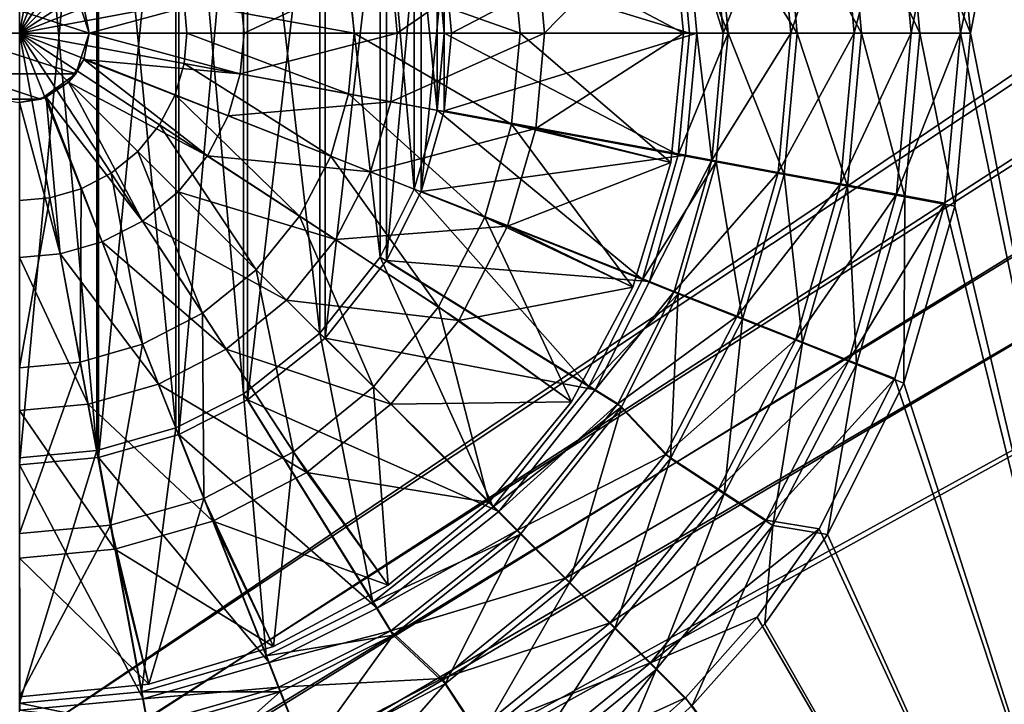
# Model space of a CAD drawing. Header units: metres. Extents: x 0 to 808, y -804 to 0.
# Tile 83 of 126: x 444 to 592, y -503 to -400. Entities that reach past the tile are written whole.
import ezdxf

# ---------------------------------------------------------------- set-up
doc = ezdxf.new("R2010")
doc.units = ezdxf.units.M

msp = doc.modelspace()

# ---------------------------------------------------------------- linework, layer by layer
at = {"layer": 'top0123418'}
for points in [[(444.016083, -402.016327, 2121.941162), (444.016083, -376.782074, 2122.751953), (448.607788, -377.203339, 2122.751953)], [(448.607788, -377.203339, 2122.751953), (453.304688, -378.553802, 2122.751953), (444.016083, -402.016327, 2121.941162)], [(453.304688, -378.553802, 2122.751953), (457.824524, -380.895355, 2122.751953), (444.016083, -402.016327, 2121.941162)], [(461.859406, -384.173004, 2122.751953), (444.016083, -402.016327, 2121.941162), (457.824524, -380.895355, 2122.751953)], [(542.094604, -382.507294, 2134.872803), (544.016113, -402.016327, 2134.872803), (518.147095, -388.298218, 2129.237793)], [(521.774841, -387.626892, 2147.430908), (523.095032, -402.016327, 2147.430908), (542.094604, -382.507294, 2136.720459)], [(523.095032, -402.016327, 2147.430908), (544.016113, -402.016327, 2136.720459), (542.094604, -382.507294, 2136.720459)], [(542.094604, -382.507294, 2136.720459), (544.016113, -402.016327, 2136.720459), (542.094604, -382.507294, 2134.872803)], [(544.016113, -402.016327, 2136.720459), (544.016113, -402.016327, 2134.872803), (542.094604, -382.507294, 2134.872803)], [(444.016083, -402.016327, 2121.941162), (461.859406, -384.173004, 2122.751953), (465.137054, -388.207886, 2122.751953)], [(467.478607, -392.727722, 2122.751953), (444.016083, -402.016327, 2121.941162), (465.137054, -388.207886, 2122.751953)], [(518.147095, -388.298218, 2129.237793), (519.40564, -402.016327, 2129.237793), (493.590729, -392.842407, 2125.1875)], [(499.934143, -391.668549, 2155.62085), (500.883514, -402.016327, 2155.62085), (521.774841, -387.626892, 2147.430908)], [(500.883514, -402.016327, 2155.62085), (523.095032, -402.016327, 2147.430908), (521.774841, -387.626892, 2147.430908)], [(518.147095, -388.298218, 2129.237793), (544.016113, -402.016327, 2134.872803), (519.40564, -402.016327, 2129.237793)], [(468.829071, -397.424622, 2122.751953), (444.016083, -402.016327, 2121.941162), (467.478607, -392.727722, 2122.751953)], [(493.590729, -392.842407, 2125.1875), (494.432404, -402.016327, 2125.1875), (468.829071, -397.424622, 2122.751953)], [(477.284607, -395.859894, 2161.084717), (477.849457, -402.016327, 2161.084717), (499.934143, -391.668549, 2155.62085)], [(477.849457, -402.016327, 2161.084717), (500.883514, -402.016327, 2155.62085), (499.934143, -391.668549, 2155.62085)], [(519.40564, -402.016327, 2129.237793), (494.432404, -402.016327, 2125.1875), (493.590729, -392.842407, 2125.1875)], [(433.536133, -402.016327, 2192.399902), (454.496033, -402.016327, 2192.399902), (435.537628, -395.856384, 2192.399902)], [(454.496033, -402.016327, 2192.399902), (452.494537, -395.856384, 2192.399902), (435.537628, -395.856384, 2192.399902)], [(452.494537, -395.856384, 2192.399902), (454.496033, -402.016327, 2192.399902), (453.698303, -398.005829, 2163.735107)], [(453.698303, -398.005829, 2163.735107), (454.496033, -402.016327, 2163.735107), (477.284607, -395.859894, 2161.084717)], [(477.284607, -395.859894, 2161.084717), (454.496033, -402.016327, 2163.735107), (477.849457, -402.016327, 2161.084717)], [(468.829071, -397.424622, 2122.751953), (469.250366, -402.016327, 2122.751953), (444.016083, -402.016327, 2121.941162)], [(453.698303, -398.005829, 2163.735107), (454.496033, -402.016327, 2192.399902), (454.496033, -402.016327, 2163.735107)], [(494.432404, -402.016327, 2125.1875), (469.250366, -402.016327, 2122.751953), (468.829071, -397.424622, 2122.751953)], [(435.537628, -408.17627, 2192.399902), (452.494537, -408.17627, 2192.399902), (433.536133, -402.016327, 2192.399902)], [(452.494537, -408.17627, 2192.399902), (454.496033, -402.016327, 2192.399902), (433.536133, -402.016327, 2192.399902)], [(469.250366, -402.016327, 2122.751953), (468.829071, -406.608032, 2122.751953), (444.016083, -402.016327, 2121.941162)], [(468.829071, -406.608032, 2122.751953), (467.478607, -411.304932, 2122.751953), (444.016083, -402.016327, 2121.941162)], [(444.016083, -402.016327, 2121.941162), (467.478607, -411.304932, 2122.751953), (465.137054, -415.824768, 2122.751953)], [(457.824524, -423.137299, 2122.751953), (453.304688, -425.478851, 2122.751953), (444.016083, -402.016327, 2121.941162)], [(453.304688, -425.478851, 2122.751953), (448.607788, -426.829315, 2122.751953), (444.016083, -402.016327, 2121.941162)], [(457.824524, -423.137299, 2122.751953), (444.016083, -402.016327, 2121.941162), (461.859406, -419.85965, 2122.751953)], [(461.859406, -419.85965, 2122.751953), (444.016083, -402.016327, 2121.941162), (465.137054, -415.824768, 2122.751953)], [(444.016083, -402.016327, 2121.941162), (448.607788, -426.829315, 2122.751953), (444.016083, -427.25058, 2122.751953)], [(452.494537, -408.17627, 2192.399902), (453.698303, -406.026825, 2163.735107), (454.496033, -402.016327, 2192.399902)], [(453.698303, -406.026825, 2163.735107), (454.496033, -402.016327, 2163.735107), (454.496033, -402.016327, 2192.399902)], [(454.496033, -402.016327, 2163.735107), (453.698303, -406.026825, 2163.735107), (477.284607, -408.17276, 2161.084717)], [(477.284607, -408.17276, 2161.084717), (477.849457, -402.016327, 2161.084717), (454.496033, -402.016327, 2163.735107)], [(493.590729, -411.190247, 2125.1875), (468.829071, -406.608032, 2122.751953), (469.250366, -402.016327, 2122.751953)], [(494.432404, -402.016327, 2125.1875), (493.590729, -411.190247, 2125.1875), (469.250366, -402.016327, 2122.751953)], [(499.934143, -412.364105, 2155.62085), (500.883514, -402.016327, 2155.62085), (477.284607, -408.17276, 2161.084717)], [(500.883514, -402.016327, 2155.62085), (477.849457, -402.016327, 2161.084717), (477.284607, -408.17276, 2161.084717)], [(518.147095, -415.734436, 2129.237793), (493.590729, -411.190247, 2125.1875), (494.432404, -402.016327, 2125.1875)], [(519.40564, -402.016327, 2129.237793), (518.147095, -415.734436, 2129.237793), (494.432404, -402.016327, 2125.1875)], [(521.774841, -416.405762, 2147.430908), (523.095032, -402.016327, 2147.430908), (499.934143, -412.364105, 2155.62085)], [(523.095032, -402.016327, 2147.430908), (500.883514, -402.016327, 2155.62085), (499.934143, -412.364105, 2155.62085)], [(542.094604, -421.52536, 2134.872803), (518.147095, -415.734436, 2129.237793), (519.40564, -402.016327, 2129.237793)], [(544.016113, -402.016327, 2134.872803), (542.094604, -421.52536, 2134.872803), (519.40564, -402.016327, 2129.237793)], [(542.094604, -421.52536, 2136.720459), (544.016113, -402.016327, 2136.720459), (521.774841, -416.405762, 2147.430908)], [(521.774841, -416.405762, 2147.430908), (544.016113, -402.016327, 2136.720459), (523.095032, -402.016327, 2147.430908)], [(542.094604, -421.52536, 2134.872803), (544.016113, -402.016327, 2134.872803), (542.094604, -421.52536, 2136.720459)], [(544.016113, -402.016327, 2134.872803), (544.016113, -402.016327, 2136.720459), (542.094604, -421.52536, 2136.720459)], [(451.426514, -409.426758, 2163.735107), (453.698303, -406.026825, 2163.735107), (452.494537, -408.17627, 2192.399902)], [(453.698303, -406.026825, 2163.735107), (451.426514, -409.426758, 2163.735107), (472.334442, -420.530273, 2161.084717)], [(453.698303, -406.026825, 2163.735107), (475.473938, -414.470215, 2161.084717), (477.284607, -408.17276, 2161.084717)], [(475.473938, -414.470215, 2161.084717), (453.698303, -406.026825, 2163.735107), (472.334442, -420.530273, 2161.084717)], [(490.892609, -420.57431, 2125.1875), (467.478607, -411.304932, 2122.751953), (468.829071, -406.608032, 2122.751953)], [(493.590729, -411.190247, 2125.1875), (490.892609, -420.57431, 2125.1875), (468.829071, -406.608032, 2122.751953)], [(440.777618, -411.983337, 2192.399902), (447.254578, -411.983337, 2192.399902), (435.537628, -408.17627, 2192.399902)], [(447.254578, -411.983337, 2192.399902), (452.494537, -408.17627, 2192.399902), (435.537628, -408.17627, 2192.399902)], [(447.254578, -411.983337, 2192.399902), (451.426514, -409.426758, 2163.735107), (452.494537, -408.17627, 2192.399902)], [(477.284607, -408.17276, 2161.084717), (475.473938, -414.470215, 2161.084717), (499.934143, -412.364105, 2155.62085)], [(447.254578, -411.983337, 2192.399902), (448.026581, -411.698517, 2163.735107), (451.426514, -409.426758, 2163.735107)], [(451.426514, -409.426758, 2163.735107), (448.026581, -411.698517, 2163.735107), (462.530029, -430.334686, 2161.084717)], [(472.334442, -420.530273, 2161.084717), (451.426514, -409.426758, 2163.735107), (467.93988, -425.940125, 2161.084717)], [(451.426514, -409.426758, 2163.735107), (462.530029, -430.334686, 2161.084717), (467.93988, -425.940125, 2161.084717)], [(440.777618, -411.983337, 2192.399902), (444.016083, -412.496277, 2163.735107), (447.254578, -411.983337, 2192.399902)], [(444.016083, -412.496277, 2163.735107), (448.026581, -411.698517, 2163.735107), (447.254578, -411.983337, 2192.399902)], [(448.026581, -411.698517, 2163.735107), (444.016083, -412.496277, 2163.735107), (450.172516, -435.284851, 2161.084717)], [(448.026581, -411.698517, 2163.735107), (456.469971, -433.474182, 2161.084717), (462.530029, -430.334686, 2161.084717)], [(456.469971, -433.474182, 2161.084717), (448.026581, -411.698517, 2163.735107), (450.172516, -435.284851, 2161.084717)], [(467.478607, -411.304932, 2122.751953), (486.214325, -429.604645, 2125.1875), (465.137054, -415.824768, 2122.751953)], [(490.892609, -420.57431, 2125.1875), (486.214325, -429.604645, 2125.1875), (467.478607, -411.304932, 2122.751953)], [(514.112427, -429.766846, 2129.237793), (490.892609, -420.57431, 2125.1875), (493.590729, -411.190247, 2125.1875)], [(518.147095, -415.734436, 2129.237793), (514.112427, -429.766846, 2129.237793), (493.590729, -411.190247, 2125.1875)], [(450.172516, -435.284851, 2161.084717), (444.016083, -412.496277, 2163.735107), (444.016083, -435.84967, 2161.084717)], [(475.473938, -414.470215, 2161.084717), (496.890747, -422.948914, 2155.62085), (499.934143, -412.364105, 2155.62085)], [(499.934143, -412.364105, 2155.62085), (496.890747, -422.948914, 2155.62085), (521.774841, -416.405762, 2147.430908)], [(475.473938, -414.470215, 2161.084717), (472.334442, -420.530273, 2161.084717), (496.890747, -422.948914, 2155.62085)], [(461.859406, -419.85965, 2122.751953), (465.137054, -415.824768, 2122.751953), (479.665802, -437.666046, 2125.1875)], [(465.137054, -415.824768, 2122.751953), (486.214325, -429.604645, 2125.1875), (479.665802, -437.666046, 2125.1875)], [(496.890747, -422.948914, 2155.62085), (517.542786, -431.124878, 2147.430908), (521.774841, -416.405762, 2147.430908)], [(536.404053, -440.284668, 2134.872803), (514.112427, -429.766846, 2129.237793), (518.147095, -415.734436, 2129.237793)], [(517.542786, -431.124878, 2147.430908), (542.094604, -421.52536, 2136.720459), (521.774841, -416.405762, 2147.430908)], [(542.094604, -421.52536, 2134.872803), (536.404053, -440.284668, 2134.872803), (518.147095, -415.734436, 2129.237793)], [(471.604401, -444.214569, 2125.1875), (457.824524, -423.137299, 2122.751953), (461.859406, -419.85965, 2122.751953)], [(471.604401, -444.214569, 2125.1875), (461.859406, -419.85965, 2122.751953), (479.665802, -437.666046, 2125.1875)], [(491.613861, -433.134735, 2155.62085), (472.334442, -420.530273, 2161.084717), (467.93988, -425.940125, 2161.084717)], [(472.334442, -420.530273, 2161.084717), (491.613861, -433.134735, 2155.62085), (496.890747, -422.948914, 2155.62085)], [(507.116821, -443.270233, 2129.237793), (486.214325, -429.604645, 2125.1875), (490.892609, -420.57431, 2125.1875)], [(514.112427, -429.766846, 2129.237793), (507.116821, -443.270233, 2129.237793), (490.892609, -420.57431, 2125.1875)], [(536.404053, -440.284668, 2136.720459), (542.094604, -421.52536, 2136.720459), (517.542786, -431.124878, 2147.430908)], [(536.404053, -440.284668, 2134.872803), (542.094604, -421.52536, 2134.872803), (536.404053, -440.284668, 2136.720459)], [(542.094604, -421.52536, 2134.872803), (542.094604, -421.52536, 2136.720459), (536.404053, -440.284668, 2136.720459)], [(462.574066, -448.892853, 2125.1875), (453.304688, -425.478851, 2122.751953), (457.824524, -423.137299, 2122.751953)], [(471.604401, -444.214569, 2125.1875), (462.574066, -448.892853, 2125.1875), (457.824524, -423.137299, 2122.751953)], [(496.890747, -422.948914, 2155.62085), (491.613861, -433.134735, 2155.62085), (517.542786, -431.124878, 2147.430908)], [(448.607788, -426.829315, 2122.751953), (453.304688, -425.478851, 2122.751953), (453.190002, -451.590973, 2125.1875)], [(453.304688, -425.478851, 2122.751953), (462.574066, -448.892853, 2125.1875), (453.190002, -451.590973, 2125.1875)], [(448.607788, -426.829315, 2122.751953), (444.016083, -452.432648, 2125.1875), (444.016083, -427.25058, 2122.751953)], [(453.190002, -451.590973, 2125.1875), (444.016083, -452.432648, 2125.1875), (448.607788, -426.829315, 2122.751953)], [(467.93988, -425.940125, 2161.084717), (462.530029, -430.334686, 2161.084717), (484.227417, -442.227661, 2155.62085)], [(484.227417, -442.227661, 2155.62085), (491.613861, -433.134735, 2155.62085), (467.93988, -425.940125, 2161.084717)], [(486.214325, -429.604645, 2125.1875), (497.324585, -455.324799, 2129.237793), (479.665802, -437.666046, 2125.1875)], [(507.116821, -443.270233, 2129.237793), (497.324585, -455.324799, 2129.237793), (486.214325, -429.604645, 2125.1875)], [(527.163025, -457.573364, 2134.872803), (507.116821, -443.270233, 2129.237793), (514.112427, -429.766846, 2129.237793)], [(536.404053, -440.284668, 2134.872803), (527.163025, -457.573364, 2134.872803), (514.112427, -429.766846, 2129.237793)], [(462.530029, -430.334686, 2161.084717), (456.469971, -433.474182, 2161.084717), (475.134491, -449.614105, 2155.62085)], [(462.530029, -430.334686, 2161.084717), (475.134491, -449.614105, 2155.62085), (484.227417, -442.227661, 2155.62085)], [(491.613861, -433.134735, 2155.62085), (510.204803, -445.289093, 2147.430908), (517.542786, -431.124878, 2147.430908)], [(510.204803, -445.289093, 2147.430908), (536.404053, -440.284668, 2136.720459), (517.542786, -431.124878, 2147.430908)], [(456.469971, -433.474182, 2161.084717), (450.172516, -435.284851, 2161.084717), (464.948669, -454.890991, 2155.62085)], [(456.469971, -433.474182, 2161.084717), (464.948669, -454.890991, 2155.62085), (475.134491, -449.614105, 2155.62085)], [(510.204803, -445.289093, 2147.430908), (491.613861, -433.134735, 2155.62085), (484.227417, -442.227661, 2155.62085)], [(454.363861, -457.934387, 2155.62085), (450.172516, -435.284851, 2161.084717), (444.016083, -435.84967, 2161.084717)], [(444.016083, -458.883759, 2155.62085), (454.363861, -457.934387, 2155.62085), (444.016083, -435.84967, 2161.084717)], [(450.172516, -435.284851, 2161.084717), (454.363861, -457.934387, 2155.62085), (464.948669, -454.890991, 2155.62085)], [(471.604401, -444.214569, 2125.1875), (479.665802, -437.666046, 2125.1875), (485.269989, -465.117065, 2129.237793)], [(479.665802, -437.666046, 2125.1875), (497.324585, -455.324799, 2129.237793), (485.269989, -465.117065, 2129.237793)], [(527.163025, -457.573364, 2136.720459), (536.404053, -440.284668, 2136.720459), (510.204803, -445.289093, 2147.430908)], [(527.163025, -457.573364, 2134.872803), (536.404053, -440.284668, 2134.872803), (527.163025, -457.573364, 2136.720459)], [(536.404053, -440.284668, 2134.872803), (536.404053, -440.284668, 2136.720459), (527.163025, -457.573364, 2136.720459)], [(484.227417, -442.227661, 2155.62085), (475.134491, -449.614105, 2155.62085), (499.93335, -457.933594, 2147.430908)], [(499.93335, -457.933594, 2147.430908), (510.204803, -445.289093, 2147.430908), (484.227417, -442.227661, 2155.62085)], [(514.726746, -472.72702, 2134.872803), (497.324585, -455.324799, 2129.237793), (507.116821, -443.270233, 2129.237793)], [(527.163025, -457.573364, 2134.872803), (514.726746, -472.72702, 2134.872803), (507.116821, -443.270233, 2129.237793)], [(471.766602, -472.112671, 2129.237793), (462.574066, -448.892853, 2125.1875), (471.604401, -444.214569, 2125.1875)], [(485.269989, -465.117065, 2129.237793), (471.766602, -472.112671, 2129.237793), (471.604401, -444.214569, 2125.1875)], [(499.93335, -457.933594, 2147.430908), (527.163025, -457.573364, 2136.720459), (510.204803, -445.289093, 2147.430908)], [(453.190002, -451.590973, 2125.1875), (462.574066, -448.892853, 2125.1875), (457.734192, -476.147308, 2129.237793)], [(457.734192, -476.147308, 2129.237793), (462.574066, -448.892853, 2125.1875), (471.766602, -472.112671, 2129.237793)], [(475.134491, -449.614105, 2155.62085), (464.948669, -454.890991, 2155.62085), (487.288849, -468.205048, 2147.430908)], [(475.134491, -449.614105, 2155.62085), (487.288849, -468.205048, 2147.430908), (499.93335, -457.933594, 2147.430908)], [(444.016083, -452.432648, 2125.1875), (453.190002, -451.590973, 2125.1875), (444.016083, -477.405914, 2129.237793)], [(444.016083, -477.405914, 2129.237793), (453.190002, -451.590973, 2125.1875), (457.734192, -476.147308, 2129.237793)], [(464.948669, -454.890991, 2155.62085), (454.363861, -457.934387, 2155.62085), (473.124634, -475.542999, 2147.430908)], [(464.948669, -454.890991, 2155.62085), (473.124634, -475.542999, 2147.430908), (487.288849, -468.205048, 2147.430908)], [(497.324585, -455.324799, 2129.237793), (499.57312, -485.1633, 2134.872803), (485.269989, -465.117065, 2129.237793)], [(514.726746, -472.72702, 2134.872803), (499.57312, -485.1633, 2134.872803), (497.324585, -455.324799, 2129.237793)], [(458.405518, -479.775085, 2147.430908), (454.363861, -457.934387, 2155.62085), (444.016083, -458.883759, 2155.62085)], [(454.363861, -457.934387, 2155.62085), (458.405518, -479.775085, 2147.430908), (473.124634, -475.542999, 2147.430908)], [(487.288849, -468.205048, 2147.430908), (514.726746, -472.72702, 2136.720459), (499.93335, -457.933594, 2147.430908)], [(514.726746, -472.72702, 2136.720459), (527.163025, -457.573364, 2136.720459), (499.93335, -457.933594, 2147.430908)], [(514.726746, -472.72702, 2134.872803), (527.163025, -457.573364, 2134.872803), (514.726746, -472.72702, 2136.720459)], [(527.163025, -457.573364, 2134.872803), (527.163025, -457.573364, 2136.720459), (514.726746, -472.72702, 2136.720459)], [(444.016083, -481.095276, 2147.430908), (458.405518, -479.775085, 2147.430908), (444.016083, -458.883759, 2155.62085)], [(485.269989, -465.117065, 2129.237793), (482.284424, -494.404266, 2134.872803), (471.766602, -472.112671, 2129.237793)], [(485.269989, -465.117065, 2129.237793), (499.57312, -485.1633, 2134.872803), (482.284424, -494.404266, 2134.872803)], [(473.124634, -475.542999, 2147.430908), (499.57312, -485.1633, 2136.720459), (487.288849, -468.205048, 2147.430908)], [(499.57312, -485.1633, 2136.720459), (514.726746, -472.72702, 2136.720459), (487.288849, -468.205048, 2147.430908)], [(471.766602, -472.112671, 2129.237793), (463.525116, -500.094849, 2134.872803), (457.734192, -476.147308, 2129.237793)], [(482.284424, -494.404266, 2134.872803), (463.525116, -500.094849, 2134.872803), (471.766602, -472.112671, 2129.237793)], [(499.57312, -485.1633, 2134.872803), (514.726746, -472.72702, 2134.872803), (499.57312, -485.1633, 2136.720459)], [(514.726746, -472.72702, 2134.872803), (514.726746, -472.72702, 2136.720459), (499.57312, -485.1633, 2136.720459)], [(458.405518, -479.775085, 2147.430908), (482.284424, -494.404266, 2136.720459), (473.124634, -475.542999, 2147.430908)], [(482.284424, -494.404266, 2136.720459), (499.57312, -485.1633, 2136.720459), (473.124634, -475.542999, 2147.430908)], [(463.525116, -500.094849, 2134.872803), (444.016083, -502.016327, 2134.872803), (457.734192, -476.147308, 2129.237793)], [(457.734192, -476.147308, 2129.237793), (444.016083, -502.016327, 2134.872803), (444.016083, -477.405914, 2129.237793)], [(444.016083, -481.095276, 2147.430908), (463.525116, -500.094849, 2136.720459), (458.405518, -479.775085, 2147.430908)], [(463.525116, -500.094849, 2136.720459), (482.284424, -494.404266, 2136.720459), (458.405518, -479.775085, 2147.430908)], [(444.016083, -502.016327, 2136.720459), (463.525116, -500.094849, 2136.720459), (444.016083, -481.095276, 2147.430908)], [(482.284424, -494.404266, 2134.872803), (499.57312, -485.1633, 2134.872803), (482.284424, -494.404266, 2136.720459)], [(499.57312, -485.1633, 2134.872803), (499.57312, -485.1633, 2136.720459), (482.284424, -494.404266, 2136.720459)], [(463.525116, -500.094849, 2134.872803), (482.284424, -494.404266, 2134.872803), (463.525116, -500.094849, 2136.720459)], [(482.284424, -494.404266, 2134.872803), (482.284424, -494.404266, 2136.720459), (463.525116, -500.094849, 2136.720459)], [(444.016083, -502.016327, 2134.872803), (463.525116, -500.094849, 2134.872803), (444.016083, -502.016327, 2136.720459)], [(463.525116, -500.094849, 2134.872803), (463.525116, -500.094849, 2136.720459), (444.016083, -502.016327, 2136.720459)]]:
    msp.add_3dface(points, dxfattribs=at)
at = {"layer": 'top0123458'}
for points in [[(120.582596, -727.197693, 114.917824), (120.582596, -76.835205, 114.917824), (602.851624, -402.016144, 106.499786)], [(120.582596, -76.835205, 114.917824), (603.975037, -389.770264, 106.480179), (602.851624, -402.016144, 106.499786)], [(118.575203, -725.486145, 117.953323), (605.043579, -402.016144, 109.461983), (118.575211, -78.546761, 117.953323)], [(118.575211, -78.546761, 117.953323), (605.043579, -402.016144, 109.461983), (606.131226, -390.159637, 109.443001)], [(606.131226, -413.87265, 109.443001), (605.043579, -402.016144, 109.461983), (118.575203, -725.486145, 117.953323)], [(602.851624, -402.016144, 106.499786), (603.975037, -414.262024, 106.480179), (120.582596, -727.197693, 114.917824)], [(609.617432, -425.999451, 109.382149), (606.131226, -413.87265, 109.443001), (118.575203, -725.486145, 117.953323)], [(603.975037, -414.262024, 106.480179), (607.575745, -426.787109, 106.417328), (120.582596, -727.197693, 114.917824)], [(118.575203, -725.486145, 117.953323), (614.846802, -436.389954, 109.290871), (609.617432, -425.999451, 109.382149)], [(607.575745, -426.787109, 106.417328), (612.976318, -437.518005, 106.323059), (120.582596, -727.197693, 114.917824)], [(624.124634, -448.088928, 109.128922), (614.846802, -436.389954, 109.290871), (118.575203, -725.486145, 117.953323)], [(612.976318, -437.518005, 106.323059), (622.559387, -449.602051, 106.155792), (120.582596, -727.197693, 114.917824)], [(682.522278, -719.802856, 108.109589), (624.124634, -448.088928, 109.128922), (118.575203, -725.486145, 117.953323)], [(120.582596, -727.197693, 114.917824), (622.559387, -449.602051, 106.155792), (680.857727, -721.551392, 105.138191)]]:
    msp.add_3dface(points, dxfattribs=at)
at = {"layer": 'top0123459'}
for points in [[(583.39563, -376.385895, 2170), (585.732666, -402.016327, 2170), (631.100647, -183.24324, 2170)], [(587.267883, -402.016327, 2167.144043), (584.876221, -375.948944, 2167.144043), (630.385498, -183.24324, 2167.144043)], [(631.100647, -183.24324, 2170), (585.732666, -402.016327, 2170), (631.100647, -620.789429, 2170)], [(630.385498, -620.789429, 2167.144043), (587.267883, -402.016327, 2167.144043), (630.385498, -183.24324, 2167.144043)], [(444.016083, -338.058929, 2167.144043), (455.654327, -464.905914, 2167.144043), (444.016083, -465.973724, 2167.144043)], [(444.016083, -338.058929, 2167.144043), (455.654327, -339.12674, 2167.144043), (455.654327, -464.905914, 2167.144043)], [(444.042145, -467.065643, 2170), (455.907043, -338.06308, 2170), (444.042145, -336.96701, 2170)], [(444.042145, -467.065643, 2170), (455.907043, -465.969574, 2170), (455.907043, -338.06308, 2170)], [(455.907043, -465.969574, 2170), (468.016541, -341.556488, 2170), (455.907043, -338.06308, 2170)], [(455.654327, -339.12674, 2167.144043), (467.557953, -461.483368, 2167.144043), (455.654327, -464.905914, 2167.144043)], [(455.654327, -339.12674, 2167.144043), (467.557953, -342.549286, 2167.144043), (467.557953, -461.483368, 2167.144043)], [(455.907043, -465.969574, 2170), (468.016541, -462.476166, 2170), (468.016541, -341.556488, 2170)], [(468.016541, -462.476166, 2170), (478.371979, -346.779694, 2170), (468.016541, -341.556488, 2170)], [(467.557953, -342.549286, 2167.144043), (477.75766, -456.349152, 2167.144043), (467.557953, -461.483368, 2167.144043)], [(467.557953, -342.549286, 2167.144043), (477.75766, -347.683502, 2167.144043), (477.75766, -456.349152, 2167.144043)], [(468.016541, -462.476166, 2170), (478.371979, -457.25296, 2170), (478.371979, -346.779694, 2170)], [(478.371979, -457.25296, 2170), (490.065948, -356.072601, 2170), (478.371979, -346.779694, 2170)], [(477.75766, -347.683502, 2167.144043), (489.240814, -447.241028, 2167.144043), (477.75766, -456.349152, 2167.144043)], [(477.75766, -347.683502, 2167.144043), (489.240814, -356.791626, 2167.144043), (489.240814, -447.241028, 2167.144043)], [(478.371979, -457.25296, 2170), (490.065948, -447.960052, 2170), (490.065948, -356.072601, 2170)], [(489.240814, -356.791626, 2167.144043), (498.348907, -435.757904, 2167.144043), (489.240814, -447.241028, 2167.144043)], [(489.240814, -356.791626, 2167.144043), (498.348907, -368.27475, 2167.144043), (498.348907, -435.757904, 2167.144043)], [(490.065948, -447.960052, 2170), (499.305725, -367.745819, 2170), (490.065948, -356.072601, 2170)], [(490.065948, -447.960052, 2170), (499.305725, -436.286835, 2170), (499.305725, -367.745819, 2170)], [(498.348907, -368.27475, 2167.144043), (503.483124, -425.558197, 2167.144043), (498.348907, -435.757904, 2167.144043)], [(498.348907, -368.27475, 2167.144043), (503.483124, -378.474457, 2167.144043), (503.483124, -425.558197, 2167.144043)], [(499.305725, -436.286835, 2170), (504.531128, -378.155396, 2170), (499.305725, -367.745819, 2170)], [(576.091858, -377.729858, 2161.19458), (578.306213, -402.016327, 2161.19458), (583.39563, -376.385895, 2170)], [(584.876221, -375.948944, 2167.144043), (587.267883, -402.016327, 2167.144043), (577.333008, -377.345703, 2158.309082)], [(578.306213, -402.016327, 2161.19458), (585.732666, -402.016327, 2170), (583.39563, -376.385895, 2170)], [(567.656494, -379.280975, 2153.199219), (569.729431, -402.016327, 2153.199219), (576.091858, -377.729858, 2161.19458)], [(577.333008, -377.345703, 2158.309082), (579.596436, -402.016327, 2158.309082), (568.713623, -378.940735, 2150.335449)], [(569.729431, -402.016327, 2153.199219), (578.306213, -402.016327, 2161.19458), (576.091858, -377.729858, 2161.19458)], [(577.333008, -377.345703, 2158.309082), (587.267883, -402.016327, 2167.144043), (579.596436, -402.016327, 2158.309082)], [(499.305725, -436.286835, 2170), (504.531128, -425.877258, 2170), (504.531128, -378.155396, 2170)], [(503.483124, -378.474457, 2167.144043), (506.90567, -413.654572, 2167.144043), (503.483124, -425.558197, 2167.144043)], [(503.483124, -378.474457, 2167.144043), (506.90567, -390.378082, 2167.144043), (506.90567, -413.654572, 2167.144043)], [(504.531128, -425.877258, 2170), (507.996582, -390.272797, 2170), (504.531128, -378.155396, 2170)], [(558.294373, -381.002502, 2146.241455), (560.210388, -402.016327, 2146.241455), (567.656494, -379.280975, 2153.199219)], [(568.713623, -378.940735, 2150.335449), (570.83075, -402.016327, 2150.335449), (559.186157, -380.703827, 2143.397461)], [(560.210388, -402.016327, 2146.241455), (569.729431, -402.016327, 2153.199219), (567.656494, -379.280975, 2153.199219)], [(579.596436, -402.016327, 2158.309082), (570.83075, -402.016327, 2150.335449), (568.713623, -378.940735, 2150.335449)], [(548.267395, -382.845612, 2140.483643), (550.015381, -402.016327, 2140.483643), (558.294373, -381.002502, 2146.241455)], [(559.186157, -380.703827, 2143.397461), (561.141541, -402.016327, 2143.397461), (548.955872, -382.596313, 2137.627441)], [(550.015381, -402.016327, 2140.483643), (560.210388, -402.016327, 2146.241455), (558.294373, -381.002502, 2146.241455)], [(570.83075, -402.016327, 2150.335449), (561.141541, -402.016327, 2143.397461), (559.186157, -380.703827, 2143.397461)], [(543.238708, -383.654327, 2137.627441), (544.923462, -402.016327, 2137.627441), (506.90567, -390.378082, 2167.144043)], [(507.996582, -390.272797, 2170), (509.065399, -402.016327, 2170), (544.339417, -383.602142, 2140.483643)], [(509.065399, -402.016327, 2170), (546.015381, -402.016327, 2140.483643), (544.339417, -383.602142, 2140.483643)], [(548.955872, -382.596313, 2137.627441), (550.737671, -402.016327, 2137.627441), (543.238708, -383.654327, 2137.627441)], [(550.737671, -402.016327, 2137.627441), (544.923462, -402.016327, 2137.627441), (543.238708, -383.654327, 2137.627441)], [(550.015381, -402.016327, 2140.483643), (548.267395, -382.845612, 2140.483643), (544.339417, -383.602142, 2140.483643)], [(546.015381, -402.016327, 2140.483643), (550.015381, -402.016327, 2140.483643), (544.339417, -383.602142, 2140.483643)], [(561.141541, -402.016327, 2143.397461), (550.737671, -402.016327, 2137.627441), (548.955872, -382.596313, 2137.627441)], [(504.531128, -425.877258, 2170), (507.996582, -413.759857, 2170), (507.996582, -390.272797, 2170)], [(544.923462, -402.016327, 2137.627441), (507.97348, -402.016327, 2167.144043), (506.90567, -390.378082, 2167.144043)], [(506.90567, -390.378082, 2167.144043), (507.97348, -402.016327, 2167.144043), (506.90567, -413.654572, 2167.144043)], [(507.996582, -413.759857, 2170), (509.065399, -402.016327, 2170), (507.996582, -390.272797, 2170)], [(506.90567, -413.654572, 2167.144043), (507.97348, -402.016327, 2167.144043), (543.238708, -420.378326, 2137.627441)], [(507.97348, -402.016327, 2167.144043), (544.923462, -402.016327, 2137.627441), (543.238708, -420.378326, 2137.627441)], [(544.339417, -420.430511, 2140.483643), (546.015381, -402.016327, 2140.483643), (507.996582, -413.759857, 2170)], [(546.015381, -402.016327, 2140.483643), (509.065399, -402.016327, 2170), (507.996582, -413.759857, 2170)], [(544.923462, -402.016327, 2137.627441), (550.737671, -402.016327, 2137.627441), (543.238708, -420.378326, 2137.627441)], [(550.737671, -402.016327, 2137.627441), (548.955872, -421.43634, 2137.627441), (543.238708, -420.378326, 2137.627441)], [(544.339417, -420.430511, 2140.483643), (548.267395, -421.187042, 2140.483643), (546.015381, -402.016327, 2140.483643)], [(548.267395, -421.187042, 2140.483643), (550.015381, -402.016327, 2140.483643), (546.015381, -402.016327, 2140.483643)], [(558.294373, -423.030151, 2146.241455), (560.210388, -402.016327, 2146.241455), (548.267395, -421.187042, 2140.483643)], [(560.210388, -402.016327, 2146.241455), (550.015381, -402.016327, 2140.483643), (548.267395, -421.187042, 2140.483643)], [(548.955872, -421.43634, 2137.627441), (550.737671, -402.016327, 2137.627441), (559.186157, -423.328827, 2143.397461)], [(550.737671, -402.016327, 2137.627441), (561.141541, -402.016327, 2143.397461), (559.186157, -423.328827, 2143.397461)], [(567.656494, -424.751678, 2153.199219), (569.729431, -402.016327, 2153.199219), (558.294373, -423.030151, 2146.241455)], [(569.729431, -402.016327, 2153.199219), (560.210388, -402.016327, 2146.241455), (558.294373, -423.030151, 2146.241455)], [(559.186157, -423.328827, 2143.397461), (561.141541, -402.016327, 2143.397461), (568.713623, -425.091919, 2150.335449)], [(561.141541, -402.016327, 2143.397461), (570.83075, -402.016327, 2150.335449), (568.713623, -425.091919, 2150.335449)], [(576.091858, -426.302795, 2161.19458), (578.306213, -402.016327, 2161.19458), (567.656494, -424.751678, 2153.199219)], [(578.306213, -402.016327, 2161.19458), (569.729431, -402.016327, 2153.199219), (567.656494, -424.751678, 2153.199219)], [(568.713623, -425.091919, 2150.335449), (570.83075, -402.016327, 2150.335449), (577.333008, -426.686951, 2158.309082)], [(570.83075, -402.016327, 2150.335449), (579.596436, -402.016327, 2158.309082), (577.333008, -426.686951, 2158.309082)], [(583.39563, -427.646759, 2170), (585.732666, -402.016327, 2170), (576.091858, -426.302795, 2161.19458)], [(576.091858, -426.302795, 2161.19458), (585.732666, -402.016327, 2170), (578.306213, -402.016327, 2161.19458)], [(577.333008, -426.686951, 2158.309082), (579.596436, -402.016327, 2158.309082), (584.876221, -428.08371, 2167.144043)], [(579.596436, -402.016327, 2158.309082), (587.267883, -402.016327, 2167.144043), (584.876221, -428.08371, 2167.144043)], [(585.732666, -402.016327, 2170), (583.39563, -427.646759, 2170), (631.100647, -620.789429, 2170)], [(584.876221, -428.08371, 2167.144043), (587.267883, -402.016327, 2167.144043), (630.385498, -620.789429, 2167.144043)], [(503.483124, -425.558197, 2167.144043), (506.90567, -413.654572, 2167.144043), (537.838928, -439.158966, 2137.627441)], [(506.90567, -413.654572, 2167.144043), (543.238708, -420.378326, 2137.627441), (537.838928, -439.158966, 2137.627441)], [(544.339417, -420.430511, 2140.483643), (507.996582, -413.759857, 2170), (504.531128, -425.877258, 2170)], [(538.905457, -439.431, 2140.483643), (544.339417, -420.430511, 2140.483643), (504.531128, -425.877258, 2170)], [(543.238708, -420.378326, 2137.627441), (548.955872, -421.43634, 2137.627441), (537.838928, -439.158966, 2137.627441)], [(548.267395, -421.187042, 2140.483643), (544.339417, -420.430511, 2140.483643), (538.905457, -439.431, 2140.483643)], [(548.955872, -421.43634, 2137.627441), (543.244934, -441.299103, 2137.627441), (537.838928, -439.158966, 2137.627441)], [(542.614624, -440.928741, 2140.483643), (548.267395, -421.187042, 2140.483643), (538.905457, -439.431, 2140.483643)], [(548.267395, -421.187042, 2140.483643), (542.614624, -440.928741, 2140.483643), (558.294373, -423.030151, 2146.241455)], [(543.244934, -441.299103, 2137.627441), (548.955872, -421.43634, 2137.627441), (552.917969, -445.129578, 2143.397461)], [(548.955872, -421.43634, 2137.627441), (559.186157, -423.328827, 2143.397461), (552.917969, -445.129578, 2143.397461)], [(542.614624, -440.928741, 2140.483643), (552.097412, -444.672302, 2146.241455), (558.294373, -423.030151, 2146.241455)], [(558.294373, -423.030151, 2146.241455), (552.097412, -444.672302, 2146.241455), (567.656494, -424.751678, 2153.199219)], [(552.917969, -445.129578, 2143.397461), (559.186157, -423.328827, 2143.397461), (561.92688, -448.696136, 2150.335449)], [(559.186157, -423.328827, 2143.397461), (568.713623, -425.091919, 2150.335449), (561.92688, -448.696136, 2150.335449)], [(498.348907, -435.757904, 2167.144043), (503.483124, -425.558197, 2167.144043), (529.747986, -455.236084, 2137.627441)], [(503.483124, -425.558197, 2167.144043), (537.838928, -439.158966, 2137.627441), (529.747986, -455.236084, 2137.627441)], [(552.097412, -444.672302, 2146.241455), (560.951904, -448.16684, 2153.199219), (567.656494, -424.751678, 2153.199219)], [(567.656494, -424.751678, 2153.199219), (560.951904, -448.16684, 2153.199219), (576.091858, -426.302795, 2161.19458)], [(561.92688, -448.696136, 2150.335449), (568.713623, -425.091919, 2150.335449), (570.077148, -451.922729, 2158.309082)], [(568.713623, -425.091919, 2150.335449), (577.333008, -426.686951, 2158.309082), (570.077148, -451.922729, 2158.309082)], [(538.905457, -439.431, 2140.483643), (504.531128, -425.877258, 2170), (499.305725, -436.286835, 2170)], [(560.951904, -448.16684, 2153.199219), (568.92981, -451.31546, 2161.19458), (576.091858, -426.302795, 2161.19458)], [(568.92981, -451.31546, 2161.19458), (583.39563, -427.646759, 2170), (576.091858, -426.302795, 2161.19458)], [(570.077148, -451.922729, 2158.309082), (577.333008, -426.686951, 2158.309082), (577.210388, -454.745392, 2167.144043)], [(577.333008, -426.686951, 2158.309082), (584.876221, -428.08371, 2167.144043), (577.210388, -454.745392, 2167.144043)], [(575.838135, -454.040588, 2170), (583.39563, -427.646759, 2170), (568.92981, -451.31546, 2161.19458)], [(631.100647, -620.789429, 2170), (583.39563, -427.646759, 2170), (575.838135, -454.040588, 2170)], [(577.210388, -454.745392, 2167.144043), (584.876221, -428.08371, 2167.144043), (630.385498, -620.789429, 2167.144043)], [(489.240814, -447.241028, 2167.144043), (498.348907, -435.757904, 2167.144043), (515.368347, -473.368622, 2137.627441)], [(498.348907, -435.757904, 2167.144043), (529.747986, -455.236084, 2137.627441), (515.368347, -473.368622, 2137.627441)], [(530.720947, -455.738892, 2140.483643), (499.305725, -436.286835, 2170), (490.065948, -447.960052, 2170)], [(530.720947, -455.738892, 2140.483643), (538.905457, -439.431, 2140.483643), (499.305725, -436.286835, 2170)], [(537.838928, -439.158966, 2137.627441), (543.244934, -441.299103, 2137.627441), (529.747986, -455.236084, 2137.627441)], [(542.614624, -440.928741, 2140.483643), (538.905457, -439.431, 2140.483643), (530.720947, -455.738892, 2140.483643)], [(543.244934, -441.299103, 2137.627441), (534.688721, -458.301056, 2137.627441), (529.747986, -455.236084, 2137.627441)], [(534.111267, -457.861694, 2140.483643), (542.614624, -440.928741, 2140.483643), (530.720947, -455.738892, 2140.483643)], [(542.614624, -440.928741, 2140.483643), (534.111267, -457.861694, 2140.483643), (552.097412, -444.672302, 2146.241455)], [(534.688721, -458.301056, 2137.627441), (543.244934, -441.299103, 2137.627441), (542.049561, -466.108521, 2143.397461)], [(543.244934, -441.299103, 2137.627441), (552.917969, -445.129578, 2143.397461), (542.049561, -466.108521, 2143.397461)], [(534.111267, -457.861694, 2140.483643), (541.332397, -465.503754, 2146.241455), (552.097412, -444.672302, 2146.241455)], [(552.097412, -444.672302, 2146.241455), (541.332397, -465.503754, 2146.241455), (560.951904, -448.16684, 2153.199219)], [(542.049561, -466.108521, 2143.397461), (552.917969, -445.129578, 2143.397461), (550.159363, -471.410522, 2150.335449)], [(552.917969, -445.129578, 2143.397461), (561.92688, -448.696136, 2150.335449), (550.159363, -471.410522, 2150.335449)], [(477.75766, -456.349152, 2167.144043), (489.240814, -447.241028, 2167.144043), (497.23584, -487.748199, 2137.627441)], [(489.240814, -447.241028, 2167.144043), (515.368347, -473.368622, 2137.627441), (497.23584, -487.748199, 2137.627441)], [(516.223633, -474.057434, 2140.483643), (490.065948, -447.960052, 2170), (478.371979, -457.25296, 2170)], [(516.223633, -474.057434, 2140.483643), (530.720947, -455.738892, 2140.483643), (490.065948, -447.960052, 2170)], [(541.332397, -465.503754, 2146.241455), (549.304871, -470.704865, 2153.199219), (560.951904, -448.16684, 2153.199219)], [(560.951904, -448.16684, 2153.199219), (549.304871, -470.704865, 2153.199219), (568.92981, -451.31546, 2161.19458)], [(550.159363, -471.410522, 2150.335449), (561.92688, -448.696136, 2150.335449), (557.496216, -476.207214, 2158.309082)], [(561.92688, -448.696136, 2150.335449), (570.077148, -451.922729, 2158.309082), (557.496216, -476.207214, 2158.309082)], [(549.304871, -470.704865, 2153.199219), (556.48822, -475.391144, 2161.19458), (568.92981, -451.31546, 2161.19458)], [(556.48822, -475.391144, 2161.19458), (575.838135, -454.040588, 2170), (568.92981, -451.31546, 2161.19458)], [(557.496216, -476.207214, 2158.309082), (570.077148, -451.922729, 2158.309082), (565.731079, -477.557953, 2167.144043)], [(570.077148, -451.922729, 2158.309082), (577.210388, -454.745392, 2167.144043), (565.731079, -477.557953, 2167.144043)], [(564.474976, -476.670471, 2170), (575.838135, -454.040588, 2170), (556.48822, -475.391144, 2161.19458)], [(575.838135, -454.040588, 2170), (564.474976, -476.670471, 2170), (631.100647, -620.789429, 2170)], [(630.385498, -620.789429, 2167.144043), (565.731079, -477.557953, 2167.144043), (577.210388, -454.745392, 2167.144043)], [(467.557953, -461.483368, 2167.144043), (477.75766, -456.349152, 2167.144043), (481.158722, -495.839142, 2137.627441)], [(477.75766, -456.349152, 2167.144043), (497.23584, -487.748199, 2137.627441), (481.158722, -495.839142, 2137.627441)], [(529.747986, -455.236084, 2137.627441), (534.688721, -458.301056, 2137.627441), (515.368347, -473.368622, 2137.627441)], [(534.111267, -457.861694, 2140.483643), (530.720947, -455.738892, 2140.483643), (516.223633, -474.057434, 2140.483643)], [(497.871826, -488.63855, 2140.483643), (478.371979, -457.25296, 2170), (468.016541, -462.476166, 2170)], [(497.871826, -488.63855, 2140.483643), (516.223633, -474.057434, 2140.483643), (478.371979, -457.25296, 2170)], [(519.035828, -476.902161, 2140.483643), (534.111267, -457.861694, 2140.483643), (516.223633, -474.057434, 2140.483643)], [(534.111267, -457.861694, 2140.483643), (519.035828, -476.902161, 2140.483643), (541.332397, -465.503754, 2146.241455)], [(534.688721, -458.301056, 2137.627441), (519.479675, -477.479889, 2137.627441), (515.368347, -473.368622, 2137.627441)], [(519.479675, -477.479889, 2137.627441), (534.688721, -458.301056, 2137.627441), (526.836304, -484.836517, 2143.397461)], [(534.688721, -458.301056, 2137.627441), (542.049561, -466.108521, 2143.397461), (526.836304, -484.836517, 2143.397461)], [(455.654327, -464.905914, 2167.144043), (467.557953, -461.483368, 2167.144043), (462.378082, -501.238983, 2137.627441)], [(481.649536, -496.819153, 2140.483643), (468.016541, -462.476166, 2170), (455.907043, -465.969574, 2170)], [(467.557953, -461.483368, 2167.144043), (481.158722, -495.839142, 2137.627441), (462.378082, -501.238983, 2137.627441)], [(481.649536, -496.819153, 2140.483643), (497.871826, -488.63855, 2140.483643), (468.016541, -462.476166, 2170)], [(444.016083, -465.973724, 2167.144043), (455.654327, -464.905914, 2167.144043), (444.016083, -502.923706, 2137.627441)], [(455.654327, -464.905914, 2167.144043), (462.378082, -501.238983, 2137.627441), (444.016083, -502.923706, 2137.627441)], [(519.035828, -476.902161, 2140.483643), (526.25116, -484.104706, 2146.241455), (541.332397, -465.503754, 2146.241455)], [(541.332397, -465.503754, 2146.241455), (526.25116, -484.104706, 2146.241455), (549.304871, -470.704865, 2153.199219)], [(462.661499, -502.296936, 2140.483643), (455.907043, -465.969574, 2170), (444.042145, -467.065643, 2170)], [(444.056702, -504.015594, 2140.483643), (462.661499, -502.296936, 2140.483643), (444.042145, -467.065643, 2170)], [(462.661499, -502.296936, 2140.483643), (481.649536, -496.819153, 2140.483643), (455.907043, -465.969574, 2170)], [(526.836304, -484.836517, 2143.397461), (542.049561, -466.108521, 2143.397461), (533.687561, -491.687805, 2150.335449)], [(542.049561, -466.108521, 2143.397461), (550.159363, -471.410522, 2150.335449), (533.687561, -491.687805, 2150.335449)], [(526.25116, -484.104706, 2146.241455), (532.988159, -490.829712, 2153.199219), (549.304871, -470.704865, 2153.199219)], [(549.304871, -470.704865, 2153.199219), (532.988159, -490.829712, 2153.199219), (556.48822, -475.391144, 2161.19458)], [(533.687561, -491.687805, 2150.335449), (550.159363, -471.410522, 2150.335449), (539.885864, -497.886108, 2158.309082)], [(550.159363, -471.410522, 2150.335449), (557.496216, -476.207214, 2158.309082), (539.885864, -497.886108, 2158.309082)], [(515.368347, -473.368622, 2137.627441), (519.479675, -477.479889, 2137.627441), (497.23584, -487.748199, 2137.627441)], [(519.035828, -476.902161, 2140.483643), (516.223633, -474.057434, 2140.483643), (497.871826, -488.63855, 2140.483643)], [(532.988159, -490.829712, 2153.199219), (539.058289, -496.889008, 2161.19458), (556.48822, -475.391144, 2161.19458)], [(539.058289, -496.889008, 2161.19458), (564.474976, -476.670471, 2170), (556.48822, -475.391144, 2161.19458)], [(499.968567, -492.045013, 2140.483643), (519.035828, -476.902161, 2140.483643), (497.871826, -488.63855, 2140.483643)], [(519.035828, -476.902161, 2140.483643), (499.968567, -492.045013, 2140.483643), (526.25116, -484.104706, 2146.241455)], [(539.058289, -496.889008, 2161.19458), (555.126587, -489.982483, 2170), (564.474976, -476.670471, 2170)], [(539.885864, -497.886108, 2158.309082), (557.496216, -476.207214, 2158.309082), (545.310425, -503.310669, 2167.144043)], [(557.496216, -476.207214, 2158.309082), (556.26178, -491.021881, 2167.144043), (545.310425, -503.310669, 2167.144043)], [(564.474976, -476.670471, 2170), (555.126587, -489.982483, 2170), (631.100647, -620.789429, 2170)], [(565.731079, -477.557953, 2167.144043), (556.26178, -491.021881, 2167.144043), (557.496216, -476.207214, 2158.309082)], [(519.479675, -477.479889, 2137.627441), (500.300812, -492.688965, 2137.627441), (497.23584, -487.748199, 2137.627441)], [(500.300812, -492.688965, 2137.627441), (519.479675, -477.479889, 2137.627441), (508.108276, -500.049805, 2143.397461)], [(519.479675, -477.479889, 2137.627441), (526.836304, -484.836517, 2143.397461), (508.108276, -500.049805, 2143.397461)], [(556.26178, -491.021881, 2167.144043), (565.731079, -477.557953, 2167.144043), (630.385498, -620.789429, 2167.144043)], [(499.968567, -492.045013, 2140.483643), (507.677124, -499.219116, 2146.241455), (526.25116, -484.104706, 2146.241455)], [(526.25116, -484.104706, 2146.241455), (507.677124, -499.219116, 2146.241455), (532.988159, -490.829712, 2153.199219)], [(508.108276, -500.049805, 2143.397461), (526.836304, -484.836517, 2143.397461), (513.410278, -508.159607, 2150.335449)], [(526.836304, -484.836517, 2143.397461), (533.687561, -491.687805, 2150.335449), (513.410278, -508.159607, 2150.335449)], [(497.23584, -487.748199, 2137.627441), (500.300812, -492.688965, 2137.627441), (481.158722, -495.839142, 2137.627441)], [(499.968567, -492.045013, 2140.483643), (497.871826, -488.63855, 2140.483643), (481.649536, -496.819153, 2140.483643)], [(544.31427, -502.135498, 2170), (555.126587, -489.982483, 2170), (539.058289, -496.889008, 2161.19458)], [(631.100647, -620.789429, 2170), (555.126587, -489.982483, 2170), (544.31427, -502.135498, 2170)], [(483.104523, -500.545227, 2140.483643), (499.968567, -492.045013, 2140.483643), (481.649536, -496.819153, 2140.483643)], [(499.968567, -492.045013, 2140.483643), (483.104523, -500.545227, 2140.483643), (507.677124, -499.219116, 2146.241455)], [(507.677124, -499.219116, 2146.241455), (512.892517, -507.182343, 2153.199219), (532.988159, -490.829712, 2153.199219)], [(532.988159, -490.829712, 2153.199219), (512.892517, -507.182343, 2153.199219), (539.058289, -496.889008, 2161.19458)], [(513.410278, -508.159607, 2150.335449), (533.687561, -491.687805, 2150.335449), (518.20697, -515.49646, 2158.309082)], [(533.687561, -491.687805, 2150.335449), (539.885864, -497.886108, 2158.309082), (518.20697, -515.49646, 2158.309082)], [(545.310425, -503.310669, 2167.144043), (556.26178, -491.021881, 2167.144043), (630.385498, -620.789429, 2167.144043)], [(500.300812, -492.688965, 2137.627441), (483.298889, -501.245178, 2137.627441), (481.158722, -495.839142, 2137.627441)], [(483.298889, -501.245178, 2137.627441), (500.300812, -492.688965, 2137.627441), (487.129333, -510.918213, 2143.397461)], [(500.300812, -492.688965, 2137.627441), (508.108276, -500.049805, 2143.397461), (487.129333, -510.918213, 2143.397461)], [(481.158722, -495.839142, 2137.627441), (483.298889, -501.245178, 2137.627441), (462.378082, -501.238983, 2137.627441)], [(483.104523, -500.545227, 2140.483643), (481.649536, -496.819153, 2140.483643), (462.661499, -502.296936, 2140.483643)], [(512.892517, -507.182343, 2153.199219), (517.591553, -514.3573, 2161.19458), (539.058289, -496.889008, 2161.19458)], [(517.591553, -514.3573, 2161.19458), (544.31427, -502.135498, 2170), (539.058289, -496.889008, 2161.19458)], [(518.20697, -515.49646, 2158.309082), (539.885864, -497.886108, 2158.309082), (519.557678, -523.731323, 2167.144043)], [(539.885864, -497.886108, 2158.309082), (533.021667, -514.262024, 2167.144043), (519.557678, -523.731323, 2167.144043)], [(545.310425, -503.310669, 2167.144043), (533.021667, -514.262024, 2167.144043), (539.885864, -497.886108, 2158.309082)], [(483.104523, -500.545227, 2140.483643), (486.86496, -510.021362, 2146.241455), (507.677124, -499.219116, 2146.241455)], [(507.677124, -499.219116, 2146.241455), (486.86496, -510.021362, 2146.241455), (512.892517, -507.182343, 2153.199219)], [(463.372803, -506.233246, 2140.483643), (483.104523, -500.545227, 2140.483643), (462.661499, -502.296936, 2140.483643)], [(483.104523, -500.545227, 2140.483643), (463.372803, -506.233246, 2140.483643), (486.86496, -510.021362, 2146.241455)], [(487.129333, -510.918213, 2143.397461), (508.108276, -500.049805, 2143.397461), (490.695892, -519.927063, 2150.335449)], [(508.108276, -500.049805, 2143.397461), (513.410278, -508.159607, 2150.335449), (490.695892, -519.927063, 2150.335449)], [(462.378082, -501.238983, 2137.627441), (463.436096, -506.956146, 2137.627441), (444.016083, -502.923706, 2137.627441)], [(463.372803, -506.233246, 2140.483643), (462.661499, -502.296936, 2140.483643), (444.056702, -504.015594, 2140.483643)], [(483.298889, -501.245178, 2137.627441), (463.436096, -506.956146, 2137.627441), (462.378082, -501.238983, 2137.627441)], [(463.436096, -506.956146, 2137.627441), (483.298889, -501.245178, 2137.627441), (465.328583, -517.186401, 2143.397461)], [(483.298889, -501.245178, 2137.627441), (487.129333, -510.918213, 2143.397461), (465.328583, -517.186401, 2143.397461)], [(517.591553, -514.3573, 2161.19458), (532.147339, -512.995911, 2170), (544.31427, -502.135498, 2170)], [(544.31427, -502.135498, 2170), (532.147339, -512.995911, 2170), (631.100647, -620.789429, 2170)], [(463.436096, -506.956146, 2137.627441), (444.016083, -508.737915, 2137.627441), (444.016083, -502.923706, 2137.627441)]]:
    msp.add_3dface(points, dxfattribs=at)

doc.saveas('drawing.dxf')
